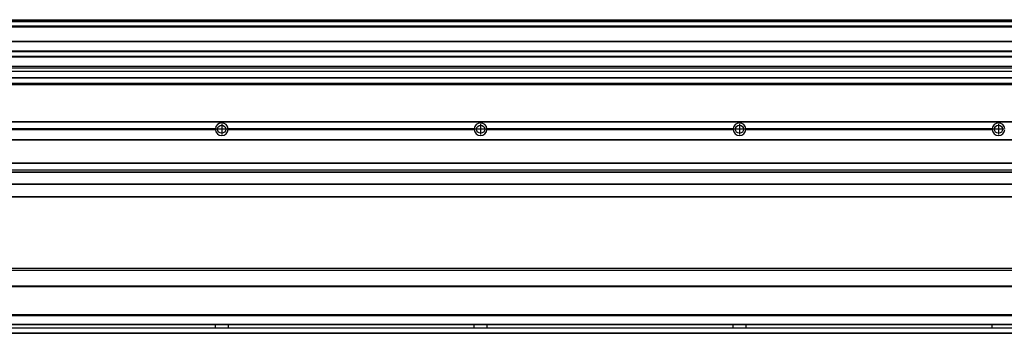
# Model space of a CAD drawing. Header units: inches. Extents: x -381 to 25622, y -418 to 176.
# Tile 44 of 47: x 23997 to 24758, y -153 to 89. Entities that reach past the tile are written whole.
import ezdxf

# ---------------------------------------------------------------- set-up
doc = ezdxf.new("R2010")
doc.units = ezdxf.units.IN
doc.linetypes.add('DOT_CENTER', pattern=[14, 12, -1, 0, -1])
doc.layers.add('1', color=7, linetype='Continuous')

# ---------------------------------------------------------------- blocks, each defined once
blk = doc.blocks.new('Modulo_der__22E___30', base_point=(23055.18, -53.93))
at = {"color": 7, "linetype": 'Continuous'}
for p, q in [((23056.88, 10.47), (25521.68, 10.47)), ((23056.88, 10.22), (25521.68, 10.22)), ((24148.29, 4.77), (23958.07, 4.77)), ((23958.07, 4.17), (24148.29, 4.17)), ((24148.28, 4.47), (23958.08, 4.47)), ((24148.29, 4.77), (24148.28, 4.47)), ((24148.28, 4.47), (24148.29, 4.17)), ((24150.83, 6.57), (24150.85, 6.59)), ((24150.85, 2.36), (24150.83, 2.38)), ((24155.91, 2.92), (24155.9, 2.9)), ((24158.08, 4.47), (24158.07, 4.77)), ((24348.29, 4.77), (24158.07, 4.77)), ((24158.07, 4.17), (24158.08, 4.47)), ((24158.07, 4.17), (24348.29, 4.17)), ((24348.28, 4.47), (24158.08, 4.47)), ((24348.29, 4.77), (24348.28, 4.47)), ((24348.28, 4.47), (24348.29, 4.17)), ((24350.83, 6.57), (24350.85, 6.59)), ((24350.85, 2.36), (24350.83, 2.38)), ((24355.91, 2.92), (24355.9, 2.9)), ((24548.29, 4.77), (24358.07, 4.77)), ((24358.08, 4.47), (24358.07, 4.77)), ((24358.07, 4.17), (24358.08, 4.47)), ((24358.07, 4.17), (24548.29, 4.17)), ((24548.28, 4.47), (24358.08, 4.47)), ((24548.29, 4.77), (24548.28, 4.47)), ((24548.28, 4.47), (24548.29, 4.17)), ((24550.83, 6.57), (24550.85, 6.59)), ((24550.85, 2.36), (24550.83, 2.38)), ((24555.91, 2.92), (24555.9, 2.9)), ((24748.29, 4.77), (24558.07, 4.77)), ((24558.08, 4.47), (24558.07, 4.77)), ((24558.07, 4.17), (24558.08, 4.47)), ((24558.07, 4.17), (24748.29, 4.17)), ((24748.28, 4.47), (24558.08, 4.47)), ((24748.29, 4.77), (24748.28, 4.47)), ((24748.28, 4.47), (24748.29, 4.17)), ((24750.45, 2.9), (24750.44, 2.91)), ((24750.83, 6.57), (24750.85, 6.59)), ((24755.91, 2.92), (24755.9, 2.9)), ((23056.88, -3.53), (25521.68, -3.53)), ((23056.88, -3.78), (25521.68, -3.78)), ((25521.68, -4.03), (23056.88, -4.03)), ((23056.88, -21.53), (25521.68, -21.53)), ((23056.88, -21.78), (25521.68, -21.78)), ((23056.88, -26.73), (25521.68, -26.73)), ((23056.88, -26.82), (25521.68, -26.82)), ((23056.88, -28.37), (25521.68, -28.37)), ((23056.88, -28.53), (25521.68, -28.53)), ((23056.88, -28.65), (25521.68, -28.65)), ((25521.68, -38.02), (23056.88, -38.02)), ((25521.68, -38.11), (23056.88, -38.11)), ((25442.68, -48.03), (23055.18, -48.03)), ((23056.63, -47.53), (25521.68, -47.53))]:
    blk.add_line(p, q, dxfattribs=at)
for centre in [(24153.18, 4.47), (24353.18, 4.47), (24553.18, 4.47), (24753.18, 4.47)]:
    blk.add_circle(centre, 3.15, dxfattribs=at)
for centre, start, end in [((24153.18, 4.47), 3.5101, 176.4899), ((24353.18, 4.47), 3.5101, 176.4899), ((24553.18, 4.47), 3.5101, 176.4899), ((24753.18, 4.47), 3.5101, 176.4899), ((24153.18, 4.47), 183.51008, 356.48992), ((24353.18, 4.47), 183.51008, 356.48992), ((24553.18, 4.47), 183.51008, 356.48992), ((24753.18, 4.47), 183.51008, 356.48992)]:
    blk.add_arc(centre, 4.9, start, end, dxfattribs=at)
at = {"layer": '1', "color": 2, "linetype": 'DOT_CENTER'}
for p, q in [((24153.18, 8.62), (24153.18, 0.32)), ((24353.18, 8.62), (24353.18, 0.32)), ((24553.18, 8.62), (24553.18, 0.32)), ((24753.18, 8.62), (24753.18, 0.32)), ((24157.33, 4.47), (24149.03, 4.47)), ((24357.33, 4.47), (24349.03, 4.47)), ((24557.33, 4.47), (24549.03, 4.47)), ((24757.33, 4.47), (24749.03, 4.47))]:
    blk.add_line(p, q, dxfattribs=at)
blk = doc.blocks.new('F-246__35', base_point=(621.12, -75.97))
blk.add_blockref('Modulo_der__22E___30', (23055.18, -53.93))
blk = doc.blocks.new('Alzado2', base_point=(2889, -32))
blk.add_blockref('F-246__35', (621.12, -75.97))
blk = doc.blocks.new('Modulo_der__22E___56', base_point=(23055.18, 38.97))
at = {"color": 7, "linetype": 'Continuous'}
for p, q in [((25500.68, 83.99), (23055.18, 83.99)), ((23055.18, 83.97), (25343.18, 83.97)), ((23056.88, 88.97), (25521.68, 88.97)), ((23056.88, 88.96), (25521.68, 88.96)), ((23056.88, 88.35), (25521.68, 88.35)), ((23056.88, 88.03), (25521.68, 88.03)), ((23056.88, 87.7), (25521.68, 87.7)), ((23055.18, 83.47), (25328.43, 83.47)), ((23055.18, 72.41), (25327.68, 72.41)), ((23055.18, 72.16), (25327.68, 72.16)), ((25327.68, 64.79), (23055.18, 64.79)), ((23055.18, 64.54), (25327.68, 64.54)), ((23055.18, 60.91), (25327.68, 60.91)), ((23055.18, 60.41), (25327.68, 60.41)), ((23055.18, 53.15), (25327.68, 53.15)), ((25327.68, 51.48), (23055.18, 51.48)), ((23055.18, 49.19), (25342.96, 49.19)), ((23055.18, 49.16), (25342.99, 49.16)), ((23055.18, 44.48), (25500.68, 44.48)), ((23055.18, 44.04), (25500.68, 44.04)), ((23055.18, 39.97), (25500.68, 39.97)), ((23055.18, 39.47), (25521.68, 39.47)), ((23055.18, 39.22), (25521.68, 39.22)), ((23055.18, 38.97), (25521.68, 38.97))]:
    blk.add_line(p, q, dxfattribs=at)
blk = doc.blocks.new('F-246__61', base_point=(621.12, 38.97))
blk.add_blockref('Modulo_der__22E___56', (23055.18, 38.97))
blk = doc.blocks.new('Inferior2', base_point=(2889, 64.72))
blk.add_blockref('F-246__61', (621.12, 38.97))
blk = doc.blocks.new('Modulo_der__22E___81', base_point=(23055.18, -152.97))
at = {"color": 7, "linetype": 'Continuous'}
for p, q in [((25521.68, -102.97), (23055.18, -102.97)), ((25521.68, -104.47), (23082.59, -104.47)), ((25521.68, -116.72), (23056.88, -116.72)), ((23056.88, -116.97), (25521.68, -116.97)), ((25521.68, -117.22), (23056.88, -117.22)), ((25521.68, -138.72), (23056.88, -138.72)), ((25521.68, -138.97), (23056.88, -138.97)), ((23056.88, -139.22), (25521.68, -139.22)), ((23056.88, -145.97), (25521.68, -145.97)), ((23056.88, -146.22), (25521.68, -146.22)), ((23056.88, -148.72), (25521.68, -148.72)), ((25521.68, -148.97), (23056.88, -148.97)), ((24148.28, -146.3), (24148.28, -146.22)), ((24148.28, -146.35), (24148.28, -146.3)), ((24148.28, -146.75), (24148.28, -146.35)), ((24148.29, -147.07), (24148.28, -146.75)), ((24148.28, -148.2), (24148.29, -147.88)), ((24148.28, -148.59), (24148.28, -148.2)), ((24148.28, -148.65), (24148.28, -148.59)), ((24148.28, -148.72), (24148.28, -148.65)), ((24148.29, -147.23), (24148.29, -147.07)), ((24148.29, -147.88), (24148.29, -147.23)), ((24158.08, -146.35), (24158.07, -146.99)), ((24158.07, -146.99), (24158.07, -147.07)), ((24158.07, -147.07), (24158.07, -147.72)), ((24158.07, -147.72), (24158.07, -147.88)), ((24158.07, -147.88), (24158.07, -147.96)), ((24158.07, -147.96), (24158.08, -148.59)), ((24158.08, -146.22), (24158.08, -146.3)), ((24158.08, -146.3), (24158.08, -146.35)), ((24158.08, -148.59), (24158.08, -148.65)), ((24158.08, -148.65), (24158.08, -148.72)), ((24348.28, -146.3), (24348.28, -146.22)), ((24348.28, -146.35), (24348.28, -146.3)), ((24348.28, -146.75), (24348.28, -146.35)), ((24348.29, -147.07), (24348.28, -146.75)), ((24348.28, -148.2), (24348.29, -147.88)), ((24348.28, -148.59), (24348.28, -148.2)), ((24348.28, -148.65), (24348.28, -148.59)), ((24348.28, -148.72), (24348.28, -148.65)), ((24348.29, -147.23), (24348.29, -147.07)), ((24348.29, -147.88), (24348.29, -147.23)), ((24358.08, -146.35), (24358.07, -146.99)), ((24358.07, -146.99), (24358.07, -147.07)), ((24358.07, -147.07), (24358.07, -147.72)), ((24358.07, -147.72), (24358.07, -147.88)), ((24358.07, -147.88), (24358.07, -147.96)), ((24358.07, -147.96), (24358.08, -148.59)), ((24358.08, -146.22), (24358.08, -146.3)), ((24358.08, -146.3), (24358.08, -146.35)), ((24358.08, -148.59), (24358.08, -148.65)), ((24358.08, -148.65), (24358.08, -148.72)), ((24548.28, -146.3), (24548.28, -146.22)), ((24548.28, -146.35), (24548.28, -146.3)), ((24548.28, -146.75), (24548.28, -146.35)), ((24548.29, -147.07), (24548.28, -146.75)), ((24548.28, -148.2), (24548.29, -147.88)), ((24548.28, -148.59), (24548.28, -148.2)), ((24548.28, -148.65), (24548.28, -148.59)), ((24548.28, -148.72), (24548.28, -148.65)), ((24548.29, -147.23), (24548.29, -147.07)), ((24548.29, -147.88), (24548.29, -147.23)), ((24558.08, -146.35), (24558.07, -146.99)), ((24558.07, -146.99), (24558.07, -147.07)), ((24558.07, -147.07), (24558.07, -147.72)), ((24558.07, -147.72), (24558.07, -147.88)), ((24558.07, -147.88), (24558.07, -147.96)), ((24558.07, -147.96), (24558.08, -148.59)), ((24558.08, -146.22), (24558.08, -146.3)), ((24558.08, -146.3), (24558.08, -146.35)), ((24558.08, -148.59), (24558.08, -148.65)), ((24558.08, -148.65), (24558.08, -148.72)), ((24748.28, -146.3), (24748.28, -146.22)), ((24748.28, -146.35), (24748.28, -146.3)), ((24748.28, -146.75), (24748.28, -146.35)), ((24748.29, -147.07), (24748.28, -146.75)), ((24748.28, -148.2), (24748.29, -147.88)), ((24748.28, -148.59), (24748.28, -148.2)), ((24748.28, -148.65), (24748.28, -148.59)), ((24748.28, -148.72), (24748.28, -148.65)), ((24748.29, -147.23), (24748.29, -147.07)), ((24748.29, -147.88), (24748.29, -147.23)), ((23056.88, -152.72), (25521.68, -152.72)), ((23056.88, -152.97), (25521.68, -152.97))]:
    blk.add_line(p, q, dxfattribs=at)
blk = doc.blocks.new('F-246__84', base_point=(621.12, -154.47))
blk.add_blockref('Modulo_der__22E___81', (23055.18, -152.97))
blk = doc.blocks.new('Superior1', base_point=(2889, -128.72))
blk.add_blockref('F-246__84', (621.12, -154.47))

msp = doc.modelspace()

# ---------------------------------------------------------------- block references
for name, p in [('Inferior2', (2889, 64.72)), ('Alzado2', (2889, -32)), ('Superior1', (2889, -128.72))]:
    msp.add_blockref(name, p)

doc.saveas('drawing.dxf')
